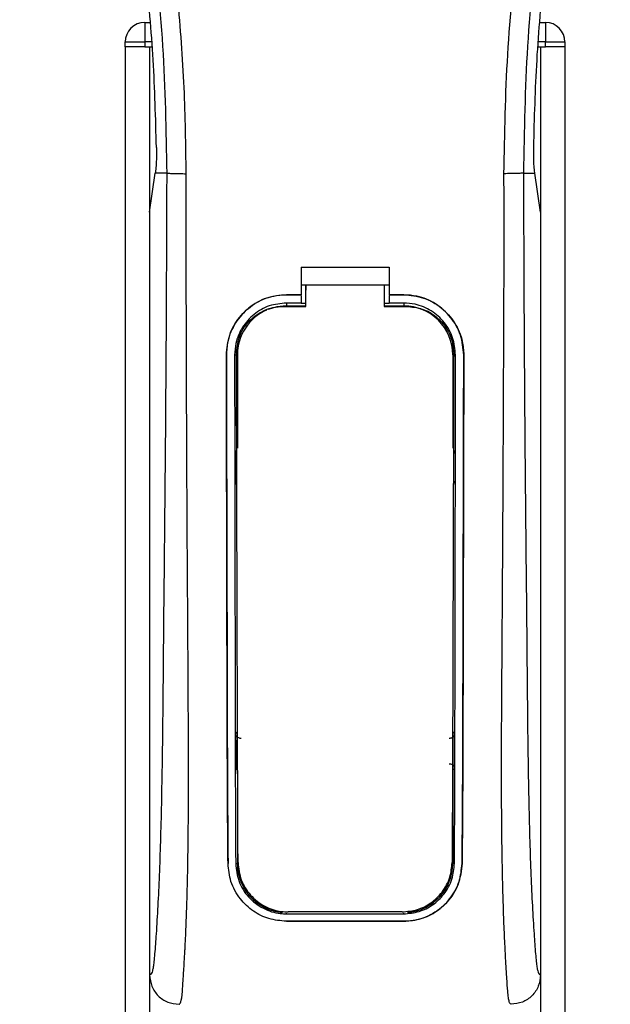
# Model space of a CAD drawing. Header units: millimetres. Extents: x 0 to 420, y 0 to 297.
# Tile 38 of 79: x 191.63 to 196.45, y 236.22 to 244.24. Entities that reach past the tile are written whole.
import ezdxf

# ---------------------------------------------------------------- set-up
doc = ezdxf.new("R2010")
doc.units = ezdxf.units.MM

msp = doc.modelspace()

# ---------------------------------------------------------------- linework, layer by layer
at = {"color": 7, "linetype": 'Continuous', "lineweight": 25}
for p, q in [((192.65403, 244.21987), (192.69637, 244.21987)), ((192.65403, 244.21987), (192.65403, 244.06044)), ((195.88015, 244.21987), (195.92249, 244.21987)), ((195.92249, 244.21987), (195.92249, 244.06044)), ((192.49459, 244.06044), (192.65403, 244.06044)), ((192.49459, 244.02058), (192.49459, 244.06044)), ((192.49459, 244.02058), (192.49459, 193.00075)), ((192.65403, 244.02058), (192.49459, 244.02058)), ((192.65403, 244.06044), (192.65403, 244.02058)), ((192.71003, 244.06044), (192.65403, 244.06044)), ((192.65403, 244.02058), (192.71344, 244.02058)), ((192.69389, 244.02058), (192.69389, 193.00075)), ((192.69389, 244.02058), (192.71344, 244.02058)), ((195.86308, 244.02058), (195.88263, 244.02058)), ((195.86308, 244.02058), (195.92249, 244.02058)), ((195.92249, 244.06044), (195.8665, 244.06044)), ((195.88263, 244.02058), (195.88263, 193.00075)), ((195.92249, 244.06044), (196.08193, 244.06044)), ((195.92249, 244.02058), (195.92249, 244.06044)), ((196.08193, 244.02058), (195.92249, 244.02058)), ((196.08193, 244.06044), (196.08193, 244.02058)), ((196.08193, 244.02058), (196.08193, 193.00075)), ((192.69389, 242.67334), (192.74028, 242.99221)), ((192.74028, 242.99221), (192.74084, 242.99607)), ((192.83322, 242.99221), (192.74028, 242.99221)), ((195.7433, 242.99221), (195.83625, 242.99221)), ((195.83625, 242.99221), (195.83568, 242.99607)), ((195.88263, 242.67334), (195.83625, 242.99221)), ((192.69389, 242.67334), (192.69389, 236.45529)), ((195.88263, 242.67334), (195.88263, 236.45529)), ((193.92953, 242.22411), (194.64699, 242.22411)), ((193.92953, 242.22411), (193.92953, 242.00014)), ((194.64699, 242.22411), (194.64699, 242.00014)), ((193.92953, 242.07986), (193.96942, 242.07986)), ((193.96942, 242.0805), (194.60716, 242.08049)), ((193.96942, 242.0805), (193.96942, 242.03868)), ((194.60716, 242.07986), (194.64699, 242.07986)), ((193.80995, 242.00014), (193.92953, 242.00014)), ((193.80995, 241.99979), (193.80995, 242.00014)), ((193.92953, 241.99979), (193.80995, 241.99979)), ((193.92953, 241.99369), (193.92953, 241.93274)), ((194.64699, 242.00014), (194.76657, 242.00014)), ((194.76657, 241.99979), (194.64699, 241.99979)), ((194.64699, 241.99369), (194.64699, 241.93274)), ((194.76657, 241.99979), (194.76657, 242.00014)), ((193.92953, 241.93274), (193.80995, 241.93274)), ((193.80995, 241.93274), (193.80995, 241.90943)), ((193.80995, 241.90943), (193.96941, 241.90943)), ((193.96941, 241.92932), (193.92953, 241.92932)), ((194.64699, 241.92932), (194.60716, 241.92932)), ((194.60716, 241.90943), (194.76657, 241.90943)), ((194.76657, 241.93274), (194.64699, 241.93274)), ((194.76657, 241.93274), (194.76657, 241.90943)), ((193.32026, 241.50938), (193.31991, 241.50938)), ((193.38707, 241.50945), (193.40997, 241.50945)), ((193.40997, 241.50945), (193.40997, 240.75072)), ((195.16656, 241.50945), (195.16656, 240.75072)), ((195.18945, 241.50945), (195.16656, 241.50945)), ((195.25626, 241.50938), (195.25661, 241.50938)), ((193.40997, 238.12281), (193.40997, 237.36409)), ((195.16656, 238.12281), (195.16656, 237.36409)), ((193.33363, 237.36369), (193.33326, 237.36369)), ((193.39602, 237.36409), (193.40997, 237.36409)), ((195.1805, 237.36409), (195.16656, 237.36409)), ((195.24289, 237.36369), (195.24326, 237.36369)), ((193.80995, 236.95349), (193.80995, 236.95909)), ((193.80995, 236.95349), (194.76657, 236.95349)), ((194.76657, 236.95349), (194.76657, 236.95909)), ((193.80995, 236.89303), (194.76657, 236.89303)), ((193.80995, 236.89303), (193.80995, 236.89263)), ((194.76657, 236.89263), (193.80995, 236.89263)), ((194.76657, 236.89303), (194.76657, 236.89263))]:
    msp.add_line(p, q, dxfattribs=at)
at = {"color": 7, "linetype": 'Continuous', "lineweight": 25, "flags": 128}
for points in [[(193.80995, 241.90943), (193.73192, 241.90174), (193.66028, 241.88037)], [(193.78607, 241.90513), (193.80999, 241.90512), (193.96941, 241.90511)], [(194.60716, 241.9051), (194.76654, 241.90511), (194.79045, 241.90511)]]:
    msp.add_lwpolyline(points, dxfattribs=at)
at = {"color": 7, "linetype": 'Continuous', "lineweight": 25}
for centre, radius, start, end in [((192.65403, 244.06044), 0.15944, 90, 180), ((195.92249, 244.06044), 0.15944, 0, 90), ((194.76657, 241.50945), 0.39998, 0, 90), ((193.80995, 241.50945), 0.39998, 113.878461, 180), ((193.80995, 237.36409), 0.39998, 180, 265.510795), ((194.76657, 237.36409), 0.39998, 274.489205, 0)]:
    msp.add_arc(centre, radius, start, end, dxfattribs=at)
for points, knots in [([(192.99205, 242.98692), (192.98899, 243.22081), (192.98272, 243.69881), (192.92678, 244.42539), (192.83881, 245.1585), (192.72995, 245.79527), (192.61815, 246.3375), (192.5189, 246.77035), (192.4104, 247.20039), (192.29068, 247.64486), (192.18766, 248.01061), (192.11168, 248.27544), (192.07328, 248.41026), (192.0372, 248.5374), (192.00592, 248.64819), (191.97516, 248.75911), (191.9478, 248.86281), (191.91959, 248.97324), (191.89365, 249.0794), (191.86992, 249.18126), (191.84841, 249.2788), (191.81268, 249.45161), (191.77082, 249.69294), (191.73511, 250.01159), (191.72538, 250.32265), (191.74475, 250.63243), (191.79863, 250.93523), (191.88569, 251.22842), (192.00365, 251.50277), (192.10714, 251.68853), (192.17903, 251.80477), (192.20487, 251.8445), (192.21736, 251.86371)], [0, 0, 0, 0, 0.0757702, 0.1548571, 0.2359051, 0.3148505, 0.3639911, 0.4151955, 0.4586591, 0.5076202, 0.5642678, 0.5817192, 0.5968623, 0.6096795, 0.624536, 0.6341631, 0.6469813, 0.6592987, 0.6711121, 0.6824202, 0.6932232, 0.7035232, 0.739704, 0.7727671, 0.8079075, 0.8413785, 0.8748477, 0.9102013, 0.9450667, 0.9801292, 0.9903909, 1, 1, 1, 1]), ([(195.58447, 242.98692), (195.59022, 243.31115), (195.60173, 243.95952), (195.70203, 244.92745), (195.84044, 245.77867), (195.99657, 246.51602), (196.10964, 246.98099), (196.18888, 247.28514), (196.22602, 247.42468), (196.26257, 247.5592), (196.29893, 247.6908), (196.33705, 247.82708), (196.37845, 247.97362), (196.42883, 248.14981), (196.4824, 248.33681), (196.53777, 248.53202), (196.59135, 248.72091), (196.64647, 248.9296), (196.70027, 249.14987), (196.76407, 249.4446), (196.82304, 249.79926), (196.8545, 250.22111), (196.84, 250.54653), (196.80554, 250.7802), (196.7748, 250.92943), (196.73518, 251.0793), (196.68835, 251.22191), (196.63306, 251.36243), (196.57184, 251.49654), (196.50529, 251.62526), (196.43331, 251.74855), (196.38443, 251.82344), (196.35813, 251.86371)], [0, 0, 0, 0, 0.1050162, 0.2100001, 0.3148093, 0.3841756, 0.4540228, 0.4697491, 0.4859574, 0.5007826, 0.5148922, 0.5301685, 0.5466097, 0.5642069, 0.5895177, 0.6096146, 0.6299353, 0.6531323, 0.6795668, 0.7034488, 0.7509822, 0.7962784, 0.8412589, 0.8577085, 0.8747396, 0.8922462, 0.9101144, 0.9261934, 0.9450023, 0.962977, 0.9800887, 1, 1, 1, 1]), ([(192.14742, 251.84754), (192.1236, 251.81282), (192.05147, 251.70769), (191.93259, 251.50676), (191.80871, 251.23697), (191.71358, 250.94239), (191.648, 250.59852), (191.62558, 250.20729), (191.654, 249.7782), (191.73187, 249.28107), (191.86416, 248.72069), (192.07439, 247.97231), (192.30926, 247.09519), (192.53555, 246.08209), (192.70593, 245.05883), (192.81463, 244.02743), (192.82703, 243.33721), (192.83322, 242.99221)], [0, 0, 0, 0, 0.0171315, 0.0518789, 0.0867888, 0.1216172, 0.1567305, 0.2033881, 0.2503481, 0.2972709, 0.3674165, 0.4376773, 0.5502447, 0.6628473, 0.7753466, 0.8877074, 1, 1, 1, 1]), ([(196.42908, 251.84756), (196.45291, 251.81284), (196.52505, 251.7077), (196.64393, 251.50676), (196.76781, 251.23697), (196.86294, 250.94239), (196.92853, 250.59852), (196.95094, 250.20729), (196.92252, 249.7782), (196.84465, 249.28107), (196.71236, 248.72069), (196.50213, 247.97231), (196.26727, 247.09519), (196.04097, 246.08209), (195.87059, 245.05883), (195.76189, 244.02743), (195.7495, 243.33721), (195.7433, 242.99221)], [0, 0, 0, 0, 0.0171351, 0.0518824, 0.0867922, 0.1216204, 0.1567336, 0.2033911, 0.2503509, 0.2972735, 0.3674188, 0.4376794, 0.5502464, 0.6628485, 0.7753474, 0.8877078, 1, 1, 1, 1]), ([(192.74953, 243.20101), (192.74297, 243.43874), (192.72985, 243.91473), (192.66621, 244.62817), (192.57352, 245.34088), (192.48614, 245.81307), (192.44241, 246.04938)], [0, 0, 0, 0, 0.2486567, 0.4978798, 0.7487052, 1, 1, 1, 1]), ([(195.82699, 243.20101), (195.83355, 243.43874), (195.84667, 243.91473), (195.91031, 244.62817), (196.003, 245.34088), (196.09038, 245.81307), (196.13411, 246.04938)], [0, 0, 0, 0, 0.2486567, 0.4978798, 0.7487052, 1, 1, 1, 1]), ([(192.74953, 243.20101), (192.74962, 243.17433), (192.74981, 243.12097), (192.74664, 243.04672), (192.74281, 243.01332), (192.74084, 242.99607)], [0, 0, 0, 0, 0.3260001, 0.6519821, 1, 1, 1, 1]), ([(195.83568, 242.99607), (195.83382, 243.01217), (195.83008, 243.04437), (195.82675, 243.11775), (195.82691, 243.17281), (195.82699, 243.20101)], [0, 0, 0, 0, 0.3277767, 0.6555996, 1, 1, 1, 1]), ([(192.83322, 242.99221), (192.83213, 242.67501), (192.83003, 242.06057), (192.8245, 241.14076), (192.81672, 240.23165), (192.80875, 239.49791), (192.80395, 238.94591), (192.80063, 238.57592), (192.79612, 238.21029), (192.79004, 237.86353), (192.78227, 237.54965), (192.77259, 237.27043), (192.76097, 237.01727), (192.74813, 236.8045), (192.73721, 236.65467), (192.72911, 236.56601), (192.72324, 236.51808), (192.71692, 236.48695), (192.70717, 236.45829), (192.69932, 236.45652), (192.69389, 236.45529)], [0, 0, 0, 0, 0.1345803, 0.2606891, 0.3908258, 0.5218164, 0.5741497, 0.6260119, 0.6794971, 0.7306436, 0.7758676, 0.8176431, 0.8578189, 0.896894, 0.9271554, 0.9404322, 0.9512566, 0.9620129, 0.9737095, 1, 1, 1, 1]), ([(192.83322, 242.99221), (192.83686, 242.99158), (192.84441, 242.99026), (192.88192, 242.98854), (192.93359, 242.98729), (192.97303, 242.98704), (192.99205, 242.98692)], [0, 0, 0, 0, 0.2412013, 0.5, 0.7587987, 1, 1, 1, 1]), ([(192.93387, 236.21614), (192.93895, 236.21919), (192.94961, 236.22558), (192.9599, 236.29778), (192.96802, 236.41462), (192.97441, 236.52314), (192.97933, 236.60803), (192.98172, 236.64958), (192.98399, 236.69193), (192.98695, 236.75461), (192.99105, 236.84945), (192.99474, 236.94771), (192.99808, 237.04937), (193.00105, 237.15445), (193.00366, 237.26293), (193.00588, 237.37479), (193.008, 237.50266), (193.00963, 237.65667), (193.01059, 237.84739), (193.01092, 238.07236), (193.01059, 238.33215), (193.0096, 238.62681), (193.00798, 238.95572), (193.00562, 239.32001), (193.00293, 239.70438), (193.00048, 240.10011), (192.99835, 240.49768), (192.99655, 240.90135), (192.99504, 241.30609), (192.99383, 241.70064), (192.99292, 242.07008), (192.9923, 242.38903), (192.99198, 242.64711), (192.99182, 242.83694), (192.99199, 242.94401), (192.99205, 242.98692)], [0, 0, 0, 0, 0.0298605, 0.062661, 0.0824207, 0.1065055, 0.1214363, 0.1269566, 0.1277359, 0.1429311, 0.1582172, 0.1736223, 0.1891751, 0.2049044, 0.2208385, 0.2370044, 0.2534273, 0.275546, 0.3020067, 0.3328988, 0.3683202, 0.4083393, 0.4529465, 0.5020123, 0.5563269, 0.6093284, 0.6630895, 0.718023, 0.7733257, 0.8273697, 0.8780517, 0.923096, 0.956626, 0.9826179, 1, 1, 1, 1]), ([(195.64265, 236.21614), (195.63724, 236.21939), (195.629, 236.22434), (195.6206, 236.26851), (195.61425, 236.32822), (195.60765, 236.42318), (195.60052, 236.54249), (195.59292, 236.68158), (195.58523, 236.84888), (195.57821, 237.04936), (195.57263, 237.2636), (195.56721, 237.5648), (195.56527, 237.82284), (195.56475, 238.0271), (195.56466, 238.09644), (195.56464, 238.16725), (195.5647, 238.23952), (195.56484, 238.31325), (195.56507, 238.40161), (195.56574, 238.52925), (195.56653, 238.65886), (195.5673, 238.77948), (195.56788, 238.86873), (195.56853, 238.96642), (195.56924, 239.07253), (195.57002, 239.18701), (195.57183, 239.44931), (195.57476, 239.88222), (195.57803, 240.48083), (195.58059, 241.10848), (195.58353, 241.72621), (195.58591, 242.35389), (195.58496, 242.77009), (195.58447, 242.98692)], [0, 0, 0, 0, 0.0309601, 0.0470935, 0.0633299, 0.0859793, 0.1072653, 0.1278389, 0.1583054, 0.1892525, 0.2209093, 0.2534961, 0.3188256, 0.3281418, 0.3376388, 0.3473178, 0.3571797, 0.367225, 0.377454, 0.3932487, 0.4192536, 0.4302031, 0.4422954, 0.4555298, 0.4699033, 0.4854101, 0.5020411, 0.5764995, 0.6616013, 0.7455969, 0.8314042, 0.9121632, 1, 1, 1, 1]), ([(195.7433, 242.99221), (195.73966, 242.99158), (195.73212, 242.99026), (195.6946, 242.98854), (195.64293, 242.98729), (195.60349, 242.98704), (195.58447, 242.98692)], [0, 0, 0, 0, 0.2412013, 0.5, 0.7587987, 1, 1, 1, 1]), ([(195.7433, 242.99221), (195.74439, 242.67501), (195.74649, 242.06057), (195.75202, 241.14076), (195.7598, 240.23165), (195.76777, 239.49791), (195.77257, 238.94591), (195.77589, 238.57592), (195.7804, 238.21029), (195.78648, 237.86353), (195.79426, 237.54965), (195.80393, 237.27043), (195.81556, 237.01727), (195.82839, 236.8045), (195.83931, 236.65467), (195.84741, 236.56601), (195.85328, 236.51808), (195.8596, 236.48695), (195.86936, 236.45829), (195.8772, 236.45652), (195.88263, 236.45529)], [0, 0, 0, 0, 0.1345803, 0.2606891, 0.3908258, 0.5218164, 0.5741497, 0.6260119, 0.6794971, 0.7306436, 0.7758676, 0.8176431, 0.8578189, 0.896894, 0.9271554, 0.9404322, 0.9512566, 0.9620129, 0.9737095, 1, 1, 1, 1]), ([(193.96941, 241.90511), (193.96941, 241.91512), (193.96941, 241.97358), (193.96942, 242.03205), (193.96942, 242.0805)], [0, 0, 0, 0, 0.1712419, 1, 1, 1, 1]), ([(194.60716, 242.08049), (194.60716, 242.03204), (194.60716, 241.97358), (194.60716, 241.91512), (194.60716, 241.9051)], [0, 0, 0, 0, 0.828615, 1, 1, 1, 1]), ([(193.31991, 241.50938), (193.32525, 241.56451), (193.33592, 241.67479), (193.42033, 241.82191), (193.54476, 241.93293), (193.68267, 241.99176), (193.77379, 241.99776), (193.80995, 242.00014)], [0, 0, 0, 0, 0.2148442, 0.4296944, 0.6444289, 0.8588775, 1, 1, 1, 1]), ([(193.80995, 241.99979), (193.75495, 241.99439), (193.64496, 241.98359), (193.49837, 241.89934), (193.38763, 241.77538), (193.32859, 241.63744), (193.32264, 241.546), (193.32026, 241.50938)], [0, 0, 0, 0, 0.214095, 0.4281873, 0.6423212, 0.8567424, 1, 1, 1, 1]), ([(193.96941, 241.90316), (193.96941, 241.9133), (193.96941, 241.95847), (193.96942, 242.00364), (193.96942, 242.03868)], [0, 0, 0, 0, 0.22444922, 1, 1, 1, 1]), ([(194.76657, 242.00014), (194.82159, 241.99474), (194.93163, 241.98393), (195.07837, 241.89966), (195.18921, 241.77556), (195.24828, 241.63748), (195.25423, 241.54599), (195.25661, 241.50938)], [0, 0, 0, 0, 0.2140417, 0.428078, 0.6423732, 0.8568778, 1, 1, 1, 1]), ([(195.25626, 241.50938), (195.25093, 241.56447), (195.24027, 241.67467), (195.15591, 241.82164), (195.03164, 241.93259), (194.89383, 241.99141), (194.80274, 241.99741), (194.76657, 241.99979)], [0, 0, 0, 0, 0.2148479, 0.4297059, 0.6442694, 0.8587571, 1, 1, 1, 1]), ([(193.80995, 241.93274), (193.76245, 241.92807), (193.66747, 241.91874), (193.54085, 241.84599), (193.44522, 241.7389), (193.39429, 241.61984), (193.38914, 241.54097), (193.38707, 241.50945)], [0, 0, 0, 0, 0.2141722, 0.4283408, 0.6426173, 0.8571514, 1, 1, 1, 1]), ([(193.40225, 241.52306), (193.40641, 241.56581), (193.41474, 241.65131), (193.4802, 241.76528), (193.57672, 241.85172), (193.68481, 241.89824), (193.75694, 241.90314), (193.78607, 241.90512)], [0, 0, 0, 0, 0.2133277, 0.4266829, 0.6395459, 0.8543822, 1, 1, 1, 1]), ([(195.18945, 241.50945), (195.18482, 241.55704), (195.17555, 241.65222), (195.10261, 241.77914), (194.9952, 241.87487), (194.87625, 241.92553), (194.79771, 241.93069), (194.76657, 241.93274)], [0, 0, 0, 0, 0.2149666, 0.4299412, 0.6447022, 0.8591569, 1, 1, 1, 1]), ([(194.79045, 241.90511), (194.83373, 241.90086), (194.92028, 241.89237), (195.03551, 241.82626), (195.12227, 241.729), (195.16786, 241.62165), (195.17244, 241.55092), (195.17425, 241.52304)], [0, 0, 0, 0, 0.21559171, 0.43122749, 0.64589381, 0.86039202, 1, 1, 1, 1]), ([(193.33326, 237.36369), (193.33236, 237.46665), (193.33055, 237.67263), (193.32806, 238.10155), (193.32559, 238.90472), (193.32297, 240.07803), (193.32093, 241.03223), (193.31991, 241.50938)], [0, 0, 0, 0, 0.0777426, 0.1555294, 0.313984, 0.6569639, 1, 1, 1, 1]), ([(193.32026, 241.50938), (193.3209, 241.16266), (193.32219, 240.46924), (193.32468, 239.60544), (193.32614, 238.91166), (193.32739, 238.38967), (193.32945, 237.8675), (193.33224, 237.53151), (193.33363, 237.36369)], [0, 0, 0, 0, 0.2490164, 0.4980152, 0.6229127, 0.7477829, 0.8740258, 1, 1, 1, 1]), ([(193.38707, 241.50945), (193.38749, 241.16275), (193.38831, 240.46916), (193.39002, 239.60525), (193.39101, 238.91142), (193.39189, 238.38965), (193.39323, 237.8677), (193.39509, 237.53184), (193.39602, 237.36409)], [0, 0, 0, 0, 0.2490176, 0.498185, 0.6230408, 0.7478694, 0.8740688, 1, 1, 1, 1]), ([(193.4151, 237.37216), (193.41447, 237.50236), (193.41321, 237.7629), (193.41123, 238.30802), (193.4089, 239.14348), (193.40561, 240.26059), (193.40337, 241.10224), (193.40225, 241.52306)], [0, 0, 0, 0, 0.09783573, 0.19577463, 0.39589, 0.69794891, 1, 1, 1, 1]), ([(195.17425, 241.52304), (195.17345, 241.21699), (195.17186, 240.60469), (195.16889, 239.60687), (195.16653, 238.71665), (195.16435, 238.03787), (195.16281, 237.65374), (195.16189, 237.46601), (195.16143, 237.37216)], [0, 0, 0, 0, 0.2195551, 0.4392381, 0.7185293, 0.858393, 0.9292119, 1, 1, 1, 1]), ([(195.1805, 237.36409), (195.18108, 237.46069), (195.18222, 237.65395), (195.18381, 238.05621), (195.18559, 238.85188), (195.18737, 240.03875), (195.18876, 241.01917), (195.18945, 241.50945)], [0, 0, 0, 0, 0.0730832, 0.1462031, 0.2950753, 0.6474953, 1, 1, 1, 1]), ([(195.24289, 237.36369), (195.24375, 237.46029), (195.24546, 237.65353), (195.24788, 238.0558), (195.25029, 238.76641), (195.25273, 239.95373), (195.25496, 240.93391), (195.25626, 241.50938)], [0, 0, 0, 0, 0.07307777, 0.14619217, 0.29505614, 0.58611958, 1, 1, 1, 1]), ([(195.25661, 241.50938), (195.25597, 241.16267), (195.25468, 240.46928), (195.25219, 239.6055), (195.25073, 238.91178), (195.24948, 238.38987), (195.24742, 237.86785), (195.24465, 237.53163), (195.24326, 237.36369)], [0, 0, 0, 0, 0.24904151, 0.49806581, 0.62297227, 0.74785232, 0.8740546, 1, 1, 1, 1]), ([(193.3918, 240.73119), (193.39182, 240.71884), (193.39194, 240.63837), (193.39208, 240.54588), (193.39221, 240.46575), (193.39223, 240.4537)], [0, 0, 0, 0, 0.1334237, 0.8696656, 1, 1, 1, 1]), ([(193.40447, 240.7028), (193.40335, 240.70369), (193.39871, 240.70734), (193.39344, 240.71724), (193.39236, 240.72643), (193.3918, 240.73119)], [0, 0, 0, 0, 0.1332428, 0.5513392, 1, 1, 1, 1]), ([(195.18472, 240.73119), (195.18423, 240.72674), (195.18326, 240.71786), (195.1782, 240.70789), (195.1734, 240.70397), (195.17207, 240.70288)], [0, 0, 0, 0, 0.41973082, 0.83946144, 1, 1, 1, 1]), ([(193.39223, 240.4537), (193.3927, 240.45816), (193.39364, 240.46709), (193.39875, 240.47719), (193.40366, 240.4812), (193.40507, 240.48235)], [0, 0, 0, 0, 0.4160512, 0.8321625, 1, 1, 1, 1]), ([(195.17145, 240.48241), (195.17264, 240.48148), (195.17734, 240.47778), (195.18269, 240.46777), (195.18374, 240.45852), (195.1843, 240.4537)], [0, 0, 0, 0, 0.1394793, 0.5506459, 1, 1, 1, 1]), ([(193.39565, 238.42371), (193.39679, 238.42497), (193.39942, 238.42789), (193.40378, 238.43254), (193.40741, 238.4363), (193.40956, 238.43847), (193.40997, 238.43888)], [0, 0, 0, 0, 0.23957, 0.5510243, 0.9142459, 1, 1, 1, 1]), ([(193.39565, 238.42371), (193.39568, 238.41122), (193.39585, 238.32776), (193.39608, 238.23221), (193.39631, 238.1494), (193.39635, 238.13721)], [0, 0, 0, 0, 0.1304713, 0.8719742, 1, 1, 1, 1]), ([(193.43992, 238.38419), (193.43543, 238.38414), (193.42646, 238.38404), (193.41387, 238.38951), (193.40381, 238.39849), (193.39698, 238.41037), (193.39609, 238.41927), (193.39565, 238.42371)], [0, 0, 0, 0, 0.19951847, 0.39901593, 0.59909925, 0.80028428, 1, 1, 1, 1]), ([(195.18087, 238.42371), (195.18042, 238.41922), (195.17951, 238.41023), (195.17254, 238.39827), (195.16232, 238.38929), (195.14975, 238.38399), (195.14092, 238.38412), (195.1366, 238.38419)], [0, 0, 0, 0, 0.2023246, 0.4046539, 0.6067659, 0.8079877, 1, 1, 1, 1]), ([(195.16656, 238.43888), (195.1687, 238.43669), (195.17257, 238.43274), (195.17735, 238.42762), (195.17998, 238.4247), (195.18087, 238.42371)], [0, 0, 0, 0, 0.4489749, 0.8121966, 1, 1, 1, 1]), ([(195.18017, 238.13721), (195.18021, 238.1494), (195.18044, 238.23221), (195.18067, 238.32776), (195.18085, 238.41122), (195.18087, 238.42371)], [0, 0, 0, 0, 0.1280258, 0.8695287, 1, 1, 1, 1]), ([(193.40997, 238.12281), (193.40789, 238.12493), (193.40409, 238.12881), (193.39955, 238.13368), (193.39708, 238.1364), (193.39635, 238.13721)], [0, 0, 0, 0, 0.4562153, 0.8385917, 1, 1, 1, 1]), ([(195.13625, 238.17697), (195.14069, 238.177), (195.14957, 238.17708), (195.16202, 238.17165), (195.17197, 238.16275), (195.17885, 238.15083), (195.17973, 238.14181), (195.18017, 238.13721)], [0, 0, 0, 0, 0.1972455, 0.3944793, 0.5922386, 0.7922658, 1, 1, 1, 1]), ([(195.18017, 238.13721), (195.17919, 238.13613), (195.17673, 238.13341), (195.17252, 238.12893), (195.16896, 238.12525), (195.16689, 238.12315), (195.16656, 238.12281)], [0, 0, 0, 0, 0.2159047, 0.5437839, 0.9261602, 1, 1, 1, 1]), ([(193.80995, 236.89263), (193.76133, 236.897), (193.66421, 236.90574), (193.53285, 236.9728), (193.42403, 237.07568), (193.34885, 237.21058), (193.33829, 237.31431), (193.33326, 237.36369)], [0, 0, 0, 0, 0.1867018, 0.3729124, 0.5722054, 0.7963772, 1, 1, 1, 1]), ([(193.39602, 237.36409), (193.40165, 237.31428), (193.41291, 237.21467), (193.49464, 237.08578), (193.61272, 236.99328), (193.72784, 236.95653), (193.79328, 236.95411), (193.80995, 236.95349)], [0, 0, 0, 0, 0.2365907, 0.4730955, 0.7094684, 0.9259916, 1, 1, 1, 1]), ([(193.4151, 237.37216), (193.42049, 237.32382), (193.43127, 237.22717), (193.51039, 237.10164), (193.62504, 237.01077), (193.73886, 236.97303), (193.80502, 236.97034), (193.82319, 236.9696)], [0, 0, 0, 0, 0.2333586, 0.4666154, 0.700476, 0.9177481, 1, 1, 1, 1]), ([(194.75332, 236.96959), (194.79563, 236.97344), (194.88016, 236.98114), (194.9942, 237.04018), (195.08731, 237.13), (195.14939, 237.24508), (195.15759, 237.33166), (195.16143, 237.37216)], [0, 0, 0, 0, 0.1905868, 0.3807478, 0.5820906, 0.8045106, 1, 1, 1, 1]), ([(194.76657, 236.95349), (194.80899, 236.95733), (194.89373, 236.96499), (195.00824, 237.02383), (195.10257, 237.11373), (195.16739, 237.23121), (195.17626, 237.32108), (195.1805, 237.36409)], [0, 0, 0, 0, 0.1873634, 0.3742734, 0.5733177, 0.7958103, 1, 1, 1, 1]), ([(195.24326, 237.36369), (195.2366, 237.30644), (195.22328, 237.19197), (195.12906, 237.04424), (194.9931, 236.93802), (194.86044, 236.89601), (194.78527, 236.8933), (194.76657, 236.89263)], [0, 0, 0, 0, 0.2362426, 0.4723403, 0.7098627, 0.9278237, 1, 1, 1, 1]), ([(194.76657, 236.89303), (194.815, 236.89737), (194.91173, 236.90605), (195.04254, 236.97259), (195.15126, 237.07474), (195.22702, 237.20954), (195.23775, 237.31379), (195.24289, 237.36369)], [0, 0, 0, 0, 0.18580177, 0.37109435, 0.56959525, 0.79396529, 1, 1, 1, 1]), ([(194.75332, 236.96959), (194.73582, 236.96959), (194.56498, 236.96959), (194.25494, 236.9696), (193.9624, 236.9696), (193.82319, 236.9696)], [0, 0, 0, 0, 0.05646486, 0.55100991, 1, 1, 1, 1]), ([(192.69389, 236.45529), (192.69751, 236.42391), (192.70475, 236.36116), (192.76032, 236.28217), (192.83959, 236.22696), (192.90241, 236.21979), (192.93387, 236.2162)], [0, 0, 0, 0, 0.2499459, 0.4997381, 0.749424, 1, 1, 1, 1]), ([(195.88263, 236.45529), (195.87901, 236.42391), (195.87177, 236.36116), (195.81621, 236.28217), (195.73693, 236.22696), (195.67411, 236.21979), (195.64265, 236.2162)], [0, 0, 0, 0, 0.2499459, 0.4997381, 0.749424, 1, 1, 1, 1])]:
    msp.add_open_spline(points, degree=3, knots=knots, dxfattribs=at)

doc.saveas('drawing.dxf')
